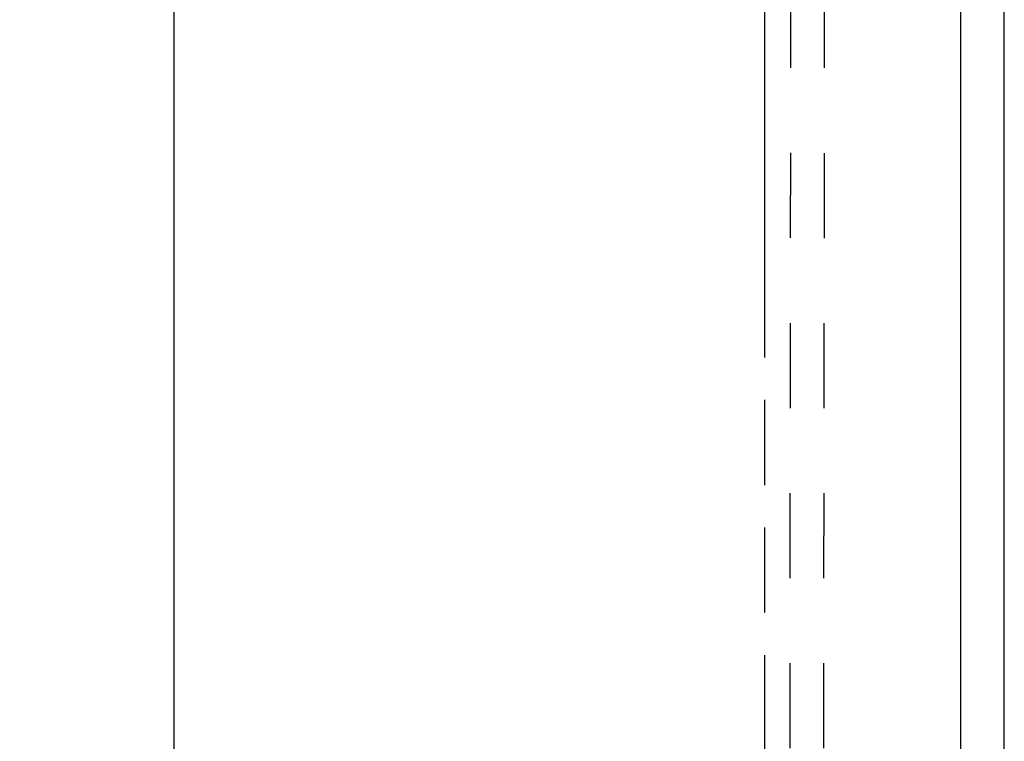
# Model space of a CAD drawing. Header units: inches. Extents: x 0 to 286, y 0 to 185.
# Tile 13 of 72: x 93 to 112, y 59 to 72. Entities that reach past the tile are written whole.
import ezdxf

# ---------------------------------------------------------------- set-up
doc = ezdxf.new("R2010")
doc.units = ezdxf.units.IN
doc.header["$LTSCALE"] = 15.75
doc.header["$MEASUREMENT"] = 0
doc.linetypes.add('HIDDEN', pattern=[0.2, 0.1, -0.1])
doc.linetypes.add('PHANTOM', pattern=[0.8, 0.45, -0.05, 0.1, -0.05, 0.1, -0.05])
doc.layers.get('0').update_dxf_attribs({"linetype": 'CONTINUOUS'})
for name, color, linetype in [('02___PRT_ALL_AXES', 7, 'CONTINUOUS'), ('AVAILABLE_DOOR_SPACE', 7, 'CONTINUOUS'), ('DIMENSIONS', 7, 'CONTINUOUS')]:
    doc.layers.add(name, color=color, linetype=linetype)
doc.styles.get("Standard").update_dxf_attribs({"font": 'txt', "width": 0.8})
doc.dimstyles.new('DIMSTYLE_2', dxfattribs={"dimtxt": 1.431818, "dimasz": 1.684492, "dimexe": 0.09, "dimexo": 0.07, "dimgap": 0.0425, "dimtad": 0, "dimtih": 1, "dimtoh": 1, "dimzin": 4, "dimdsep": 46, "dimtxsty": 'Standard', "dimblk": '_FILLED', "dimblk1": '_FILLED', "dimblk2": '_FILLED', "dimcen": 0.09, "dimadec": 0, "dimazin": 0, "dimtfac": 1, "dimtofl": 0, "dimtmove": 0, "dimatfit": 3, "dimldrblk": '_FILLED', "dimfxl": 1, "dimtolj": 1, "dimtzin": 4, "dimarcsym": 0})

# ---------------------------------------------------------------- blocks, each defined once
blk = doc.blocks.new('_FILLED')
at = {"color": 0, "linetype": 'ByBlock'}
blk.add_solid([(0, 0), (-1, 0.2), (-1, -0.2)], dxfattribs=at)
blk = doc.blocks.new('*D15')
at = {"layer": 'DIMENSIONS', "color": 2, "linetype": 'Continuous'}
for p, q in [((95.714, 131.818), (97.793, 131.818)), ((96.277, 131.818), (96.277, 94.124)), ((96.277, 53.568), (96.277, 91.261)), ((95.714, 53.568), (97.793, 53.568))]:
    blk.add_line(p, q, dxfattribs=at)
at = {"layer": 'DIMENSIONS', "color": 2, "linetype": 'Continuous', "xscale": 1.6844919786, "yscale": 1.6844919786, "zscale": 1.6844919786}
for p, rotation in [((96.277, 131.818), 90), ((96.277, 53.568), 270)]:
    blk.add_blockref('_FILLED', p, dxfattribs=dict(at, rotation=rotation))
at = {"layer": 'DIMENSIONS', "color": 2, "linetype": 'Continuous', "insert": (96.277, 93.408), "char_height": 1.4318, "width": 5.72727, "attachment_point": 2, "line_spacing_factor": 0.9}
blk.add_mtext('78.25', dxfattribs=at)

msp = doc.modelspace()

# ---------------------------------------------------------------- linework, layer by layer
at = {"color": 3, "linetype": 'Continuous'}
for p, q in [((111.654, 45.797), (111.654, 135.589)), ((110.842, 132.839), (110.842, 52.547))]:
    msp.add_line(p, q, dxfattribs=at)
at = {"layer": '02___PRT_ALL_AXES', "color": 8, "linetype": 'HIDDEN'}
for p, q in [((107.718, 92.006), (107.672, 53.506)), ((108.343, 92.005), (108.297, 53.505))]:
    msp.add_line(p, q, dxfattribs=at)
at = {"layer": 'AVAILABLE_DOOR_SPACE', "color": 4, "linetype": 'PHANTOM'}
msp.add_line((107.217, 53.568), (107.217, 85.992), dxfattribs=at)

# ---------------------------------------------------------------- dimensions: what is measured, and where the dimension line sits
at = {"layer": 'DIMENSIONS', "color": 2, "linetype": 'Continuous'}
dim = msp.add_linear_dim(base=(96.277, 53.568), p1=(97.863, 131.818), p2=(97.863, 53.568), angle=270, dimstyle='DIMSTYLE_2', dxfattribs=at)
dim.commit()
dim.dimension.update_dxf_attribs({"geometry": '*D15', "text_midpoint": (96.277, 92.693), "dimtype": 160})

doc.saveas('drawing.dxf')
